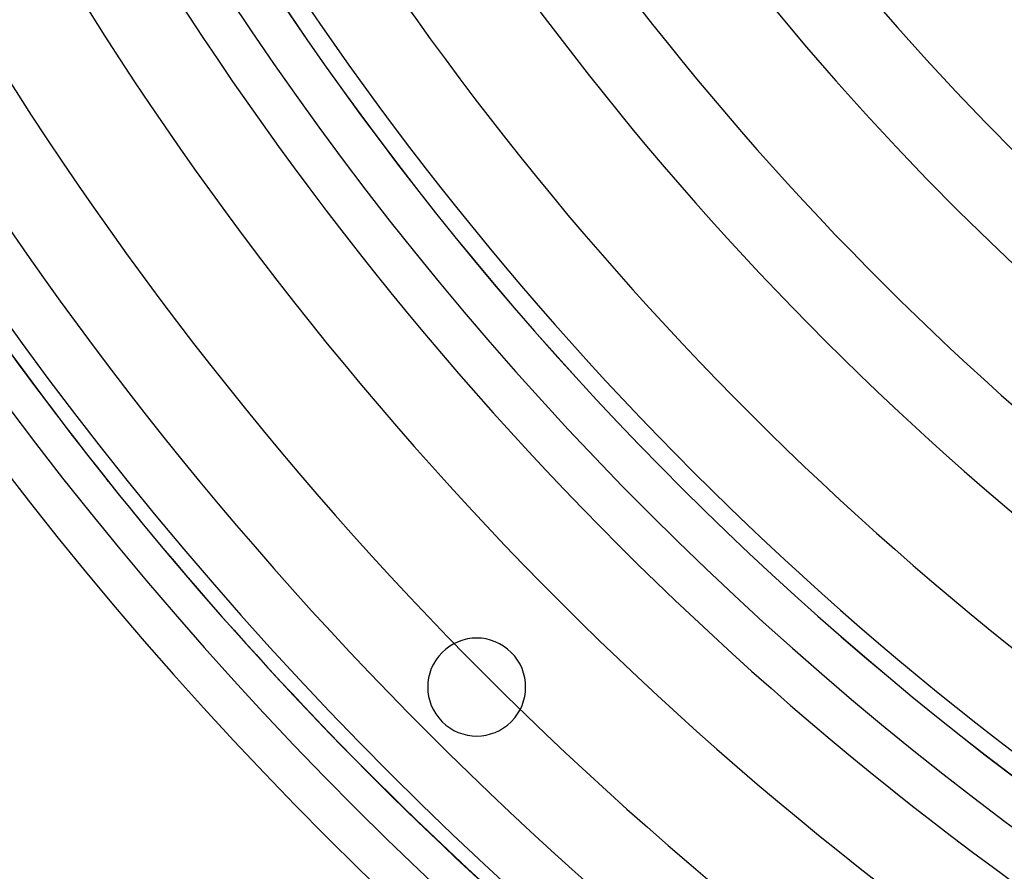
# Model space of a CAD drawing. Header units: millimetres. Extents: x -550 to 550, y -550 to 550.
# Tile 4 of 54: x -360 to -239, y -327 to -222. Entities that reach past the tile are written whole.
import ezdxf

# ---------------------------------------------------------------- set-up
doc = ezdxf.new("R2010")
doc.units = ezdxf.units.MM
doc.layers.add('HIDDEN', color=7, linetype='Continuous')
doc.layers.add('THICK', color=7, linetype='Continuous')

msp = doc.modelspace()

# ---------------------------------------------------------------- linework, layer by layer
at = {"layer": 'HIDDEN'}
for p, q in [((-299.81, -299.81), (-299.81, -299.81)), ((-308.3, -308.3), (-308.3, -308.3))]:
    msp.add_line(p, q, dxfattribs=at)
for centre, radius, start, end in [((0, 0), 456, 180, 0), ((0, 0), 400, 180, 0), ((0, 0), 445, 180, 0), ((0, 0), 395, 198.7002, 233.928), ((0, 0), 394.99, 198.6999, 233.9276), ((-304.06, -304.06), 6, 45, 225), ((-304.06, -304.06), 6, 225, 45)]:
    msp.add_arc(centre, radius, start, end, dxfattribs=at)
msp.add_ellipse((0.2, -0.24), major_axis=(349.38, 278.63), ratio=0.987688, start_param=2.827433, end_param=3.141593, dxfattribs=at)
at = {"layer": 'THICK'}
msp.add_line((-349.19, -278.87), (-349.38, -278.63), dxfattribs=at)
for radius, start, end in [(506, 180, 0), (451, 180, 0), (291.41, 211.5831, 269.0169), (301.39, 211.5506, 269.0494), (314.21, 211.5118, 269.0882), (324.19, 211.4837, 269.1163), (337.01, 211.4501, 269.1499), (346.99, 211.4256, 269.1744), (359.81, 211.3962, 269.2038), (369.79, 211.3747, 269.2253), (382.61, 211.3488, 269.2512), (392.59, 211.3297, 269.2702), (405.41, 211.3067, 269.2933), (415.39, 211.2897, 269.3103), (428.21, 211.269, 269.331), (438.19, 211.2538, 269.3462)]:
    msp.add_arc((0, 0), radius, start, end, dxfattribs=at)
for centre, major_axis, start_param, end_param in [((0, 0), (-349.38, -278.63), -0.129513, 0), ((0, 0), (-349.38, -278.63), 0, 0.314159), ((0.2, -0.24), (349.38, 278.63), -3.141593, -2.827433)]:
    msp.add_ellipse(centre, major_axis=major_axis, ratio=0.987688, start_param=start_param, end_param=end_param, dxfattribs=at)

doc.saveas('drawing.dxf')
